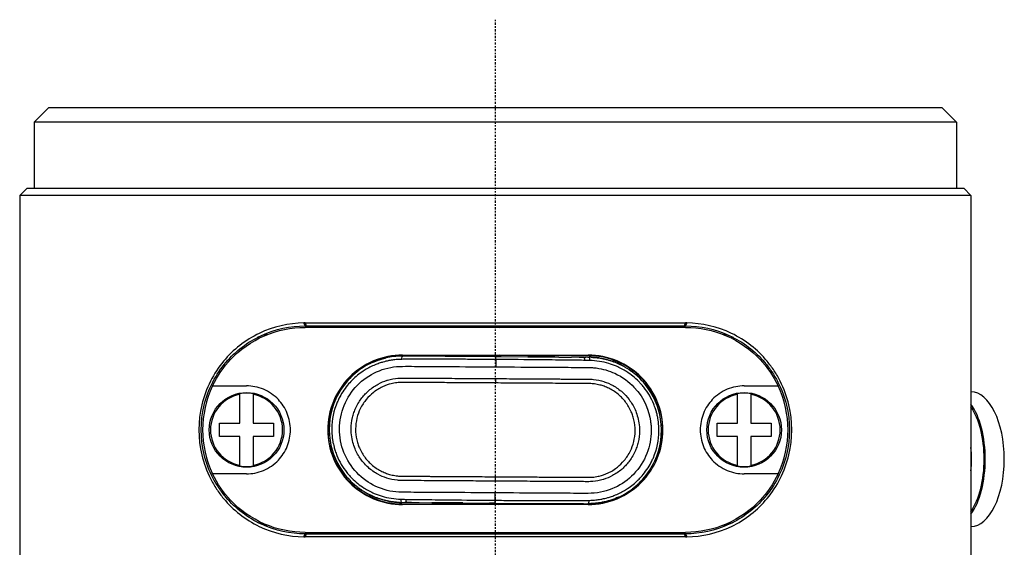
# Model space of a CAD drawing. Header units: millimetres. Extents: x 0 to 3390, y 0 to 1680.
# Tile 143 of 194: x 1506 to 1574, y 1261 to 1297. Entities that reach past the tile are written whole.
import ezdxf

# ---------------------------------------------------------------- set-up
doc = ezdxf.new("R2010")
doc.units = ezdxf.units.MM
doc.header["$LTSCALE"] = 0.2
doc.linetypes.add('CENTER2', pattern=[1.125, 0.75, -0.125, 0.125, -0.125])
doc.layers.add('02_Center Line', color=1, linetype='CENTER2')

# ---------------------------------------------------------------- blocks, each defined once
blk = doc.blocks.new('A$C0fba9c1c')
for p, q in [((-30.5, 875.3), (-31.5, 874.3)), ((-30.5, 875.3), (30.5, 875.3)), ((30.5, 875.3), (31.5, 874.3)), ((31.5, 874.3), (-31.5, 874.3)), ((-31.5, 874.3), (-31.5, 869.8)), ((31.5, 874.3), (31.5, 869.8)), ((-32, 869.8), (-32.5, 869.3)), ((32.5, 869.3), (-32.5, 869.3)), ((-32.5, 869.3), (-32.5, 840)), ((-32, 869.8), (32, 869.8)), ((32, 869.8), (32.5, 869.3)), ((32.5, 869.3), (32.5, 840)), ((-13, 860.4), (-13.082, 860.6)), ((-13.049, 860.518), (-13.049, 860.518)), ((-13, 860.6), (13, 860.6)), ((-13, 860.6), (-12.92, 860.4)), ((12.92, 860.4), (13, 860.6)), ((13.082, 860.6), (13, 860.4)), ((13.049, 860.518), (13.049, 860.518)), ((14.031, 860.525), (14.031, 860.525)), ((-13, 860.4), (13, 860.4)), ((13, 860.3), (-13, 860.3)), ((-6.306, 860.341), (0.274, 860.3)), ((-16.235, 859.62), (-16.235, 859.62)), ((-16.073, 859.701), (-16.073, 859.701)), ((-15.911, 859.776), (-15.911, 859.776)), ((16.073, 859.701), (16.073, 859.701)), ((-18.185, 858.416), (-18.185, 858.417)), ((-18.185, 858.15), (-18.185, 858.15)), ((-6.35, 858.4), (6.35, 858.4)), ((-3.426, 858.323), (-5.144, 858.334)), ((-3.426, 858.323), (0.032, 858.301)), ((0.03, 858.111), (0.027, 857.601)), ((0.032, 858.301), (0.407, 858.299)), ((6.382, 858.361), (0.25, 858.4)), ((0.407, 858.299), (2.217, 858.288)), ((2.217, 858.288), (4.339, 858.274)), ((4.339, 858.274), (5.208, 858.269)), ((5.736, 858.265), (5.208, 858.269)), ((5.736, 858.266), (6.189, 858.263)), ((6.059, 858.263), (6.122, 858.263)), ((6.317, 858.262), (6.382, 858.261)), ((-19.325, 856.3), (-17, 856.3)), ((-17.463, 853.763), (-17.463, 855.768)), ((-16.538, 855.768), (-16.538, 853.763)), ((16.537, 853.763), (16.537, 855.768)), ((17, 856.3), (19.325, 856.3)), ((17.462, 855.768), (17.462, 853.763)), ((-20.043, 854.201), (-20.043, 854.201)), ((-18.85, 852.838), (-18.85, 853.763)), ((-18.85, 853.763), (-17.463, 853.763)), ((-16.538, 853.763), (-15.15, 853.763)), ((-15.15, 853.763), (-15.15, 852.838)), ((15.15, 852.838), (15.15, 853.763)), ((15.15, 853.763), (16.537, 853.763)), ((17.462, 853.763), (18.85, 853.763)), ((18.85, 853.763), (18.85, 852.838)), ((-17.463, 852.838), (-18.85, 852.838)), ((-17.463, 850.832), (-17.463, 852.838)), ((-16.538, 852.838), (-16.538, 850.832)), ((-15.15, 852.838), (-16.538, 852.838)), ((16.537, 852.838), (15.15, 852.838)), ((16.537, 850.832), (16.537, 852.838)), ((17.462, 852.838), (17.462, 850.832)), ((18.85, 852.838), (17.462, 852.838)), ((19.868, 851.501), (19.868, 851.501)), ((20.034, 851.501), (20.034, 851.501)), ((-17, 850.3), (-19.325, 850.3)), ((19.325, 850.3), (17, 850.3)), ((-0.027, 849.002), (-0.03, 848.492)), ((-17.863, 848.126), (-17.863, 848.126)), ((-17.863, 847.874), (-17.863, 847.874)), ((-6.382, 848.241), (0.218, 848.2)), ((-6.381, 848.341), (-6.317, 848.341)), ((6.35, 848.2), (-6.35, 848.2)), ((-5.737, 848.337), (-6.189, 848.34)), ((-6.122, 848.34), (-6.059, 848.339)), ((-5.208, 848.334), (-4.34, 848.329)), ((-2.219, 848.315), (-4.34, 848.329)), ((-2.219, 848.315), (-0.407, 848.304)), ((-0.031, 848.302), (-0.407, 848.304)), ((-0.031, 848.302), (3.427, 848.28)), ((3.427, 848.28), (5.144, 848.269)), ((-13.082, 846), (-13, 846.2)), ((-13.049, 846.082), (-13.049, 846.082)), ((-13, 846.3), (13, 846.3)), ((-13, 846.2), (13, 846.2)), ((-12.92, 846.2), (-13, 846)), ((13, 846), (-13, 846)), ((6.306, 846.262), (0.23, 846.3)), ((13, 846), (12.92, 846.2)), ((13, 846.2), (13.082, 846)), ((13.049, 846.082), (13.049, 846.082)), ((14.031, 846.075), (14.031, 846.075))]:
    blk.add_line(p, q)
for centre in [(-17, 853.3), (17, 853.3)]:
    blk.add_circle(centre, 2.55)
for centre, radius, start, end in [((-15.35, 857.826), 2, 96.01051, 117.43773), ((-6.35, 853.342), 7, 89.63977, 96.24233), ((15.35, 857.826), 2, 62.56227, 83.98949), ((6.35, 853.262), 5.1, 0.14926, 89.6398), ((1.85, 854.8), 3, 41.18672, 41.18745), ((-13, 853.3), 7, 154.62307, 205.37693), ((-17, 853.3), 2.511, 79.38509, 100.61491), ((17, 853.3), 2.511, 79.38509, 100.61491), ((13, 853.3), 7, 334.62307, 25.37693), ((-17, 853.3), 2.462, 100.82808, 259.17192), ((-17, 853.3), 2.462, 280.82808, 79.17192), ((17, 853.3), 2.462, 100.82808, 259.17192), ((17, 853.3), 2.462, 280.82808, 79.17192), ((-6.35, 853.341), 5.1, 179.95097, 269.6398), ((-17, 853.3), 2.511, 259.38509, 280.61491), ((17, 853.3), 2.511, 259.38509, 280.61491), ((-1.85, 851.8), 3, 221.11172, 221.11244), ((0, 851.3), 4, 197.07704, 197.07791), ((-15.35, 848.774), 2, 242.56227, 263.98949), ((15.35, 848.774), 2, 276.01051, 297.43773), ((6.35, 853.262), 7, 269.63977, 275.99964)]:
    blk.add_arc(centre, radius, start, end)
for centre, major_axis, ratio, start_param, end_param in [((-15.174, 860.601), (0, -1), 0.819169, 1.439732, 1.439747), ((-14.682, 860.046), (0, 0.6), 0.819169, 1.173861, 1.173916), ((-15.46, 860.601), (0, -1), 0.819169, 1.376126, 1.376154), ((0.029, 857.911), (0.003, 0.39), 0.000714, 5.250884, 6.283508), ((-0.115, 858.301), (42.043, -0.264), 0.000019, 1.558385, 1.567306), ((-0.115, 858.301), (42.043, -0.264), 0.000019, 1.46465, 1.515297), ((-0.115, 858.301), (42.043, -0.264), 0.000019, 1.423428, 1.431164), ((6.055, 857.763), (0.003, 0.5), 0.148265, 5.312255, 6.283139), ((6.055, 857.763), (0.003, 0.5), 0.148265, 6.283139, 6.28372), ((0.022, 856.728), (0.002, 0.35), 0.000022, 1.359081, 2.275083), ((32.476, 851.3), (0, 4.6), 0.5, 3.152048, 6.27273), ((31.177, 851.3), (0, -4.6), 0.5, 0.612915, 2.528677), ((31.177, 851.3), (0, -4.45), 0.5, 0.636824, 2.504768), ((-0.021, 849.875), (0.002, 0.35), 0.000022, 0.866682, 1.782613), ((-6.055, 848.84), (-0.003, -0.5), 0.148255, 5.312238, 6.28314), ((-6.055, 848.84), (-0.003, -0.5), 0.148255, 6.28314, 6.283721), ((0.115, 848.301), (-42.043, 0.264), 0.00002, 1.423428, 1.431138), ((0.115, 848.301), (-42.043, 0.264), 0.00002, 1.464632, 1.515234), ((0.115, 848.301), (-42.043, 0.264), 0.00002, 1.558378, 1.567307), ((18.187, 851.3), (0, -3.8), 0.5, 5.895392, 5.895409), ((18.36, 851.3), (0, -3.6), 0.5, 5.898009, 5.898139), ((18.36, 851.3), (0, -3.6), 0.5, 5.990342, 5.990367)]:
    blk.add_ellipse(centre, major_axis=major_axis, ratio=ratio, start_param=start_param, end_param=end_param)
for points, knots in [([(-13.082, 860.6), (-14.11, 860.588), (-15.174, 860.349), (-16.13, 859.89), (-16.608, 859.661), (-17.06, 859.377), (-17.467, 859.059), (-17.875, 858.74), (-18.238, 858.388), (-18.573, 857.983), (-18.908, 857.578), (-19.214, 857.121), (-19.468, 856.618), (-19.722, 856.115), (-19.923, 855.566), (-20.057, 855.006), (-20.325, 853.884), (-20.324, 852.715), (-20.057, 851.594), (-19.923, 851.033), (-19.722, 850.485), (-19.468, 849.982), (-19.341, 849.73), (-19.201, 849.49), (-19.051, 849.263), (-18.901, 849.035), (-18.741, 848.82), (-18.573, 848.618), (-18.238, 848.213), (-17.874, 847.86), (-17.467, 847.541), (-17.059, 847.222), (-16.608, 846.939), (-16.13, 846.71), (-15.174, 846.252), (-14.11, 846.012), (-13.082, 846)], [0, 0, 0, 0, 0.142857, 0.142857, 0.142857, 0.214286, 0.214286, 0.214286, 0.285714, 0.285714, 0.285714, 0.357143, 0.357143, 0.357143, 0.428571, 0.428571, 0.428571, 0.571429, 0.571429, 0.571429, 0.642857, 0.642857, 0.642857, 0.678571, 0.678571, 0.678571, 0.714286, 0.714286, 0.714286, 0.785714, 0.785714, 0.785714, 0.857143, 0.857143, 0.857143, 1, 1, 1, 1]), ([(13.082, 846), (14.11, 846.012), (15.174, 846.251), (16.13, 846.709), (16.608, 846.938), (17.059, 847.221), (17.467, 847.54), (17.874, 847.859), (18.239, 848.213), (18.574, 848.619), (18.909, 849.024), (19.215, 849.48), (19.468, 849.983), (19.722, 850.486), (19.924, 851.035), (20.058, 851.595), (20.325, 852.717), (20.324, 853.885), (20.057, 855.006), (19.923, 855.567), (19.722, 856.115), (19.468, 856.618), (19.341, 856.87), (19.201, 857.11), (19.051, 857.337), (18.901, 857.565), (18.741, 857.78), (18.573, 857.982), (18.238, 858.387), (17.874, 858.741), (17.467, 859.059), (17.059, 859.378), (16.608, 859.661), (16.13, 859.89), (15.174, 860.348), (14.11, 860.588), (13.082, 860.6)], [0, 0, 0, 0, 0.142857, 0.142857, 0.142857, 0.214286, 0.214286, 0.214286, 0.285714, 0.285714, 0.285714, 0.357143, 0.357143, 0.357143, 0.428571, 0.428571, 0.428571, 0.571429, 0.571429, 0.571429, 0.642857, 0.642857, 0.642857, 0.678571, 0.678571, 0.678571, 0.714286, 0.714286, 0.714286, 0.785714, 0.785714, 0.785714, 0.857143, 0.857143, 0.857143, 1, 1, 1, 1]), ([(-13, 846.2), (-13.998, 846.2), (-15.039, 846.42), (-15.981, 846.856), (-16.452, 847.074), (-16.899, 847.345), (-17.303, 847.653), (-17.708, 847.961), (-18.071, 848.304), (-18.406, 848.698), (-18.574, 848.894), (-18.734, 849.105), (-18.885, 849.327), (-19.035, 849.55), (-19.175, 849.786), (-19.303, 850.032), (-19.559, 850.526), (-19.763, 851.065), (-19.898, 851.617), (-20.167, 852.722), (-20.167, 853.877), (-19.898, 854.982), (-19.763, 855.535), (-19.559, 856.075), (-19.303, 856.568), (-19.048, 857.061), (-18.742, 857.509), (-18.406, 857.903), (-18.071, 858.297), (-17.708, 858.639), (-17.304, 858.947), (-16.9, 859.255), (-16.452, 859.526), (-15.981, 859.744), (-15.038, 860.18), (-13.998, 860.4), (-13, 860.4)], [0, 0, 0, 0, 0.1428571, 0.1428571, 0.1428571, 0.2142857, 0.2142857, 0.2142857, 0.2857143, 0.2857143, 0.2857143, 0.3214286, 0.3214286, 0.3214286, 0.3571429, 0.3571429, 0.3571429, 0.4285714, 0.4285714, 0.4285714, 0.5714286, 0.5714286, 0.5714286, 0.6428571, 0.6428571, 0.6428571, 0.7142857, 0.7142857, 0.7142857, 0.7857143, 0.7857143, 0.7857143, 0.8571429, 0.8571429, 0.8571429, 0.9999974, 0.9999974, 0.9999974, 0.9999974]), ([(-19.325, 856.3), (-18.995, 856.99), (-18.561, 857.608), (-17.456, 858.777), (-16.659, 859.344), (-14.895, 860.107), (-13.927, 860.3), (-13, 860.3)], [2.5273271, 2.5273271, 2.5273271, 2.5273271, 2.7551132, 2.7551132, 3.0585282, 3.0585282, 3.3619433, 3.3619433, 3.3619433, 3.3619433]), ([(13, 860.4), (13.998, 860.4), (15.039, 860.18), (15.981, 859.744), (16.452, 859.526), (16.899, 859.255), (17.303, 858.947), (17.708, 858.639), (18.071, 858.296), (18.406, 857.903), (18.574, 857.706), (18.734, 857.495), (18.885, 857.273), (19.035, 857.05), (19.175, 856.815), (19.303, 856.568), (19.559, 856.075), (19.763, 855.535), (19.898, 854.983), (20.167, 853.878), (20.167, 852.724), (19.898, 851.619), (19.763, 851.066), (19.559, 850.526), (19.304, 850.033), (19.048, 849.54), (18.743, 849.093), (18.407, 848.699), (18.071, 848.304), (17.708, 847.961), (17.303, 847.652), (16.898, 847.344), (16.451, 847.074), (15.98, 846.856), (15.038, 846.42), (13.998, 846.2), (13, 846.2)], [0, 0, 0, 0, 0.1428571, 0.1428571, 0.1428571, 0.2142857, 0.2142857, 0.2142857, 0.2857143, 0.2857143, 0.2857143, 0.3214286, 0.3214286, 0.3214286, 0.3571429, 0.3571429, 0.3571429, 0.4285714, 0.4285714, 0.4285714, 0.5714286, 0.5714286, 0.5714286, 0.6428571, 0.6428571, 0.6428571, 0.7142857, 0.7142857, 0.7142857, 0.7857143, 0.7857143, 0.7857143, 0.8571429, 0.8571429, 0.8571429, 0.9999974, 0.9999974, 0.9999974, 0.9999974]), ([(13, 860.3), (13.927, 860.3), (14.895, 860.107), (16.659, 859.344), (17.456, 858.777), (18.561, 857.608), (18.995, 856.99), (19.325, 856.3)], [3.3064144, 3.3064144, 3.3064144, 3.3064144, 3.6098295, 3.6098295, 3.9132445, 3.9132445, 4.1410305, 4.1410305, 4.1410305, 4.1410305]), ([(-6.35, 858.4), (-7, 858.4), (-7.69, 858.268), (-8.953, 857.739), (-9.527, 857.341), (-10.421, 856.435), (-10.807, 855.869), (-11.321, 854.623), (-11.45, 853.942), (-11.45, 853.3), (-11.45, 852.658), (-11.321, 851.977), (-10.807, 850.731), (-10.421, 850.165), (-9.527, 849.259), (-8.953, 848.861), (-7.69, 848.332), (-7, 848.2), (-6.35, 848.2)], [-0.783161, -0.783161, -0.783161, -0.783161, -0.58418, -0.58418, -0.385199, -0.385199, -0.1926, -0.1926, 0, 0, 0, 0.1926, 0.1926, 0.385199, 0.385199, 0.58418, 0.58418, 0.783161, 0.783161, 0.783161, 0.783161]), ([(-6.318, 858.341), (-6.481, 858.342), (-6.645, 858.335), (-6.807, 858.32), (-6.825, 858.319), (-6.843, 858.317), (-6.861, 858.315), (-6.898, 858.311), (-6.935, 858.307), (-6.971, 858.303), (-7.301, 858.261), (-7.626, 858.187), (-7.941, 858.082), (-8.29, 857.964), (-8.626, 857.808), (-8.941, 857.618), (-9.785, 857.106), (-10.477, 856.335), (-10.894, 855.427), (-11.297, 854.549), (-11.439, 853.541), (-11.292, 852.581), (-11.159, 851.717), (-10.793, 850.891), (-10.253, 850.217), (-10.193, 850.142), (-10.131, 850.069), (-10.067, 849.998), (-10.036, 849.963), (-10.005, 849.929), (-9.973, 849.895), (-9.684, 849.592), (-9.359, 849.327), (-9.006, 849.106), (-8.61, 848.857), (-8.179, 848.665), (-7.729, 848.536), (-7.292, 848.41), (-6.837, 848.344), (-6.382, 848.341)], [0, 0, 0, 0, 0.0312973, 0.0312973, 0.0312973, 0.0347747, 0.0347747, 0.0347747, 0.0418615, 0.0418615, 0.0418615, 0.1056421, 0.1056421, 0.1056421, 0.1765095, 0.1765095, 0.1765095, 0.3663523, 0.3663523, 0.3663523, 0.5500168, 0.5500168, 0.5500168, 0.7153148, 0.7153148, 0.7153148, 0.7336812, 0.7336812, 0.7336812, 0.7425742, 0.7425742, 0.7425742, 0.822611, 0.822611, 0.822611, 0.9125449, 0.9125449, 0.9125449, 0.9999337, 0.9999337, 0.9999337, 0.9999337]), ([(-6.396, 858.115), (-6.405, 858.115), (-6.448, 858.115), (-6.526, 858.111), (-6.565, 858.109), (-6.613, 858.107), (-6.669, 858.103), (-6.726, 858.099), (-6.822, 858.09), (-6.864, 858.085), (-6.88, 858.084), (-6.897, 858.082), (-6.914, 858.08), (-6.948, 858.076), (-6.984, 858.071), (-7.02, 858.066), (-7.145, 858.049), (-7.266, 858.026), (-7.328, 858.014), (-7.416, 857.996), (-7.536, 857.969), (-7.685, 857.926), (-7.76, 857.905), (-7.842, 857.88), (-7.931, 857.849), (-7.936, 857.848), (-7.941, 857.846), (-7.946, 857.844), (-8.034, 857.814), (-8.151, 857.769), (-8.219, 857.741), (-8.454, 857.644), (-8.681, 857.529), (-8.898, 857.396), (-8.945, 857.367), (-8.991, 857.337), (-9.037, 857.307), (-9.166, 857.221), (-9.291, 857.13), (-9.412, 857.032), (-9.532, 856.935), (-9.685, 856.794), (-9.758, 856.722), (-9.904, 856.578), (-10.129, 856.338), (-10.352, 856.013), (-10.463, 855.85), (-10.553, 855.698), (-10.626, 855.561), (-10.677, 855.465), (-10.711, 855.395), (-10.749, 855.312), (-10.764, 855.278), (-10.78, 855.242), (-10.798, 855.2), (-11.042, 854.627), (-11.174, 854.003), (-11.178, 853.377), (-11.178, 853.221), (-11.172, 853.065), (-11.158, 852.909), (-11.151, 852.831), (-11.142, 852.754), (-11.131, 852.677), (-11.129, 852.661), (-11.127, 852.643), (-11.124, 852.624), (-11.113, 852.553), (-11.098, 852.471), (-11.093, 852.446), (-11.081, 852.384), (-11.06, 852.276), (-11.019, 852.126), (-10.999, 852.051), (-10.974, 851.965), (-10.943, 851.869), (-10.911, 851.773), (-10.855, 851.625), (-10.826, 851.553), (-10.653, 851.132), (-10.425, 850.74), (-10.143, 850.386), (-10.086, 850.315), (-10.027, 850.245), (-9.966, 850.178), (-9.937, 850.145), (-9.907, 850.112), (-9.877, 850.08), (-9.854, 850.056), (-9.83, 850.032), (-9.806, 850.008), (-9.55, 849.749), (-9.265, 849.521), (-8.96, 849.327), (-8.74, 849.188), (-8.51, 849.067), (-8.271, 848.964), (-8.099, 848.89), (-7.924, 848.827), (-7.744, 848.773), (-7.327, 848.649), (-6.892, 848.581), (-6.457, 848.569)], [0, 0, 0, 0, 0.015625, 0.015625, 0.015625, 0.023437, 0.023437, 0.023437, 0.03125, 0.03125, 0.03125, 0.034263, 0.034263, 0.034263, 0.040481, 0.040481, 0.040481, 0.0625, 0.0625, 0.0625, 0.09375, 0.09375, 0.09375, 0.109375, 0.109375, 0.109375, 0.110229, 0.110229, 0.110229, 0.125, 0.125, 0.125, 0.176377, 0.176377, 0.176377, 0.1875, 0.1875, 0.1875, 0.21875, 0.21875, 0.21875, 0.25, 0.25, 0.25, 0.3125, 0.3125, 0.3125, 0.34375, 0.34375, 0.34375, 0.365896, 0.365896, 0.365896, 0.375, 0.375, 0.375, 0.5, 0.5, 0.5, 0.53125, 0.53125, 0.53125, 0.546875, 0.546875, 0.546875, 0.550114, 0.550114, 0.550114, 0.5625, 0.5625, 0.5625, 0.59375, 0.59375, 0.59375, 0.609375, 0.609375, 0.609375, 0.625, 0.625, 0.625, 0.716136, 0.716136, 0.716136, 0.734447, 0.734447, 0.734447, 0.743275, 0.743275, 0.743275, 0.75, 0.75, 0.75, 0.822754, 0.822754, 0.822754, 0.875, 0.875, 0.875, 0.912582, 0.912582, 0.912582, 1, 1, 1, 1]), ([(0.03, 858.111), (-0.338, 858.112), (-0.797, 858.114), (-1.343, 858.115), (-1.421, 858.115), (-1.47, 858.115), (-1.582, 858.115), (-2.031, 858.116), (-2.39, 858.116), (-2.658, 858.116), (-2.792, 858.117), (-2.903, 858.117), (-2.992, 858.117), (-3.037, 858.117), (-3.076, 858.117), (-3.109, 858.117), (-3.126, 858.117), (-3.141, 858.117), (-3.154, 858.117), (-3.162, 858.117), (-3.17, 858.117), (-3.186, 858.117), (-3.198, 858.117), (-3.213, 858.117), (-3.234, 858.117), (-3.671, 858.118), (-4.043, 858.12), (-4.31, 858.12), (-4.444, 858.121), (-4.551, 858.121), (-4.632, 858.121), (-4.673, 858.121), (-4.707, 858.121), (-4.734, 858.121), (-4.748, 858.121), (-4.76, 858.121), (-4.769, 858.121), (-4.775, 858.121), (-4.78, 858.121), (-4.789, 858.121), (-4.797, 858.121), (-4.806, 858.121), (-4.821, 858.121), (-4.886, 858.122), (-4.965, 858.122), (-5.032, 858.122), (-5.099, 858.123), (-5.109, 858.123), (-5.198, 858.124), (-5.287, 858.125), (-5.336, 858.126), (-5.395, 858.126), (-5.455, 858.127), (-5.546, 858.127), (-5.594, 858.127), (-5.643, 858.126), (-5.699, 858.126), (-5.795, 858.125), (-5.891, 858.124), (-5.92, 858.123), (-5.997, 858.122), (-6.153, 858.12), (-6.285, 858.117), (-6.396, 858.115)], [0, 0, 0, 0, 0.21875, 0.21875, 0.21875, 0.25, 0.25, 0.25, 0.375, 0.375, 0.375, 0.4375, 0.4375, 0.4375, 0.46875, 0.46875, 0.46875, 0.484375, 0.484375, 0.484375, 0.493795, 0.493795, 0.493795, 0.5, 0.5, 0.5, 0.625, 0.625, 0.625, 0.6875, 0.6875, 0.6875, 0.71875, 0.71875, 0.71875, 0.734375, 0.734375, 0.734375, 0.743244, 0.743244, 0.743244, 0.75, 0.75, 0.75, 0.78125, 0.78125, 0.78125, 0.8125, 0.8125, 0.8125, 0.84375, 0.84375, 0.84375, 0.875, 0.875, 0.875, 0.90625, 0.90625, 0.90625, 0.9375, 0.9375, 0.9375, 1, 1, 1, 1]), ([(-5.144, 858.334), (-5.169, 858.334), (-5.195, 858.334), (-5.221, 858.334), (-5.454, 858.336), (-5.686, 858.337), (-5.917, 858.339), (-6.051, 858.34), (-6.185, 858.34), (-6.318, 858.341)], [0.0000004, 0.0000004, 0.0000004, 0.0000004, 0.0657605, 0.0657605, 0.0657605, 0.6576085, 0.6576085, 0.6576085, 1, 1, 1, 1]), ([(6.118, 858.045), (5.997, 858.047), (5.81, 858.05), (5.558, 858.053), (5.305, 858.056), (4.959, 858.06), (4.603, 858.063), (4.247, 858.067), (3.942, 858.07), (3.688, 858.072), (3.562, 858.074), (3.448, 858.075), (3.347, 858.076), (3.246, 858.077), (3.209, 858.077), (3.082, 858.079), (2.068, 858.089), (1.063, 858.102), (0.03, 858.111)], [0, 0, 0, 0, 0.125, 0.125, 0.125, 0.25, 0.25, 0.25, 0.375, 0.375, 0.375, 0.4375, 0.4375, 0.4375, 0.5, 0.5, 0.5, 1, 1, 1, 1]), ([(6.319, 848.262), (6.482, 848.261), (6.645, 848.268), (6.808, 848.282), (6.826, 848.284), (6.844, 848.286), (6.862, 848.288), (6.898, 848.292), (6.935, 848.296), (6.972, 848.3), (7.301, 848.342), (7.627, 848.416), (7.941, 848.521), (8.29, 848.639), (8.626, 848.794), (8.941, 848.985), (9.785, 849.497), (10.478, 850.268), (10.894, 851.176), (11.297, 852.054), (11.439, 853.062), (11.292, 854.022), (11.159, 854.886), (10.793, 855.712), (10.253, 856.386), (10.193, 856.461), (10.131, 856.534), (10.067, 856.605), (10.036, 856.64), (10.005, 856.674), (9.973, 856.708), (9.685, 857.01), (9.359, 857.276), (9.007, 857.497), (8.61, 857.746), (8.179, 857.938), (7.73, 858.067), (7.293, 858.193), (6.837, 858.258), (6.382, 858.261)], [0, 0, 0, 0, 0.0313008, 0.0313008, 0.0313008, 0.0347786, 0.0347786, 0.0347786, 0.0418652, 0.0418652, 0.0418652, 0.1056441, 0.1056441, 0.1056441, 0.1765095, 0.1765095, 0.1765095, 0.3663523, 0.3663523, 0.3663523, 0.5500161, 0.5500161, 0.5500161, 0.7153134, 0.7153134, 0.7153134, 0.7336798, 0.7336798, 0.7336798, 0.7425729, 0.7425729, 0.7425729, 0.822611, 0.822611, 0.822611, 0.9125448, 0.9125448, 0.9125448, 0.9999337, 0.9999337, 0.9999337, 0.9999337]), ([(6.35, 848.2), (7, 848.2), (7.689, 848.332), (8.953, 848.861), (9.527, 849.259), (10.421, 850.165), (10.807, 850.731), (11.321, 851.977), (11.45, 852.658), (11.45, 853.942), (11.321, 854.623), (10.807, 855.869), (10.421, 856.435), (9.527, 857.341), (8.953, 857.739), (7.689, 858.268), (7, 858.4), (6.35, 858.4)], [-2.338494, -2.338494, -2.338494, -2.338494, -2.139514, -2.139514, -1.940533, -1.940533, -1.747933, -1.747933, -1.555334, -1.555334, -1.362734, -1.362734, -1.170134, -1.170134, -0.971154, -0.971154, -0.772173, -0.772173, -0.772173, -0.772173]), ([(6.396, 848.488), (6.405, 848.488), (6.448, 848.488), (6.526, 848.492), (6.565, 848.494), (6.613, 848.496), (6.67, 848.5), (6.726, 848.504), (6.822, 848.513), (6.864, 848.518), (6.88, 848.519), (6.897, 848.521), (6.914, 848.523), (6.949, 848.527), (6.984, 848.532), (7.02, 848.537), (7.145, 848.554), (7.266, 848.577), (7.328, 848.589), (7.416, 848.607), (7.536, 848.634), (7.685, 848.677), (7.76, 848.698), (7.842, 848.723), (7.932, 848.754), (7.936, 848.755), (7.941, 848.757), (7.947, 848.759), (8.034, 848.789), (8.151, 848.834), (8.219, 848.862), (8.454, 848.959), (8.681, 849.074), (8.898, 849.207), (8.945, 849.236), (8.992, 849.266), (9.038, 849.296), (9.167, 849.381), (9.291, 849.473), (9.412, 849.571), (9.532, 849.668), (9.685, 849.809), (9.758, 849.881), (9.905, 850.025), (10.129, 850.265), (10.352, 850.59), (10.464, 850.753), (10.553, 850.905), (10.626, 851.041), (10.677, 851.138), (10.711, 851.208), (10.749, 851.29), (10.764, 851.324), (10.781, 851.361), (10.798, 851.403), (11.042, 851.976), (11.174, 852.6), (11.178, 853.226), (11.179, 853.382), (11.172, 853.538), (11.158, 853.694), (11.151, 853.772), (11.142, 853.849), (11.132, 853.926), (11.129, 853.942), (11.127, 853.96), (11.124, 853.979), (11.113, 854.05), (11.098, 854.132), (11.093, 854.157), (11.081, 854.219), (11.06, 854.326), (11.02, 854.477), (10.999, 854.552), (10.974, 854.638), (10.943, 854.734), (10.911, 854.83), (10.855, 854.978), (10.826, 855.05), (10.653, 855.471), (10.425, 855.863), (10.143, 856.217), (10.086, 856.288), (10.027, 856.357), (9.966, 856.425), (9.937, 856.458), (9.907, 856.49), (9.877, 856.522), (9.854, 856.547), (9.83, 856.571), (9.807, 856.595), (9.55, 856.854), (9.265, 857.082), (8.96, 857.276), (8.74, 857.415), (8.51, 857.536), (8.271, 857.639), (8.099, 857.713), (7.924, 857.776), (7.744, 857.83), (7.328, 857.954), (6.892, 858.022), (6.457, 858.034)], [0, 0, 0, 0, 0.015625, 0.015625, 0.015625, 0.023437, 0.023437, 0.023437, 0.03125, 0.03125, 0.03125, 0.034269, 0.034269, 0.034269, 0.040489, 0.040489, 0.040489, 0.0625, 0.0625, 0.0625, 0.09375, 0.09375, 0.09375, 0.109375, 0.109375, 0.109375, 0.110229, 0.110229, 0.110229, 0.125, 0.125, 0.125, 0.176377, 0.176377, 0.176377, 0.1875, 0.1875, 0.1875, 0.21875, 0.21875, 0.21875, 0.25, 0.25, 0.25, 0.3125, 0.3125, 0.3125, 0.34375, 0.34375, 0.34375, 0.365896, 0.365896, 0.365896, 0.375, 0.375, 0.375, 0.5, 0.5, 0.5, 0.53125, 0.53125, 0.53125, 0.546875, 0.546875, 0.546875, 0.550113, 0.550113, 0.550113, 0.5625, 0.5625, 0.5625, 0.59375, 0.59375, 0.59375, 0.609375, 0.609375, 0.609375, 0.625, 0.625, 0.625, 0.716135, 0.716135, 0.716135, 0.734445, 0.734445, 0.734445, 0.743273, 0.743273, 0.743273, 0.75, 0.75, 0.75, 0.822754, 0.822754, 0.822754, 0.875, 0.875, 0.875, 0.912581, 0.912581, 0.912581, 1, 1, 1, 1]), ([(-0.027, 849.002), (-1.128, 849.008), (-2.228, 849.015), (-3.872, 849.026), (-4.42, 849.029), (-5.239, 849.034), (-5.512, 849.035), (-6.055, 849.041), (-6.326, 849.035), (-7.136, 849.081), (-7.67, 849.213), (-8.65, 849.671), (-9.098, 849.991), (-10.224, 851.173), (-10.658, 852.265), (-10.644, 854.472), (-10.196, 855.559), (-8.677, 857.115), (-7.626, 857.597), (-6.002, 857.648), (-5.459, 857.633), (-4.366, 857.63), (-3.819, 857.625), (-2.174, 857.615), (-1.074, 857.608), (0.027, 857.601)], [0, 0, 0, 0, 0.125, 0.125, 0.1875, 0.1875, 0.21875, 0.21875, 0.25, 0.25, 0.3125, 0.3125, 0.375, 0.375, 0.5, 0.5, 0.625, 0.625, 0.75, 0.75, 0.8125, 0.8125, 0.875, 0.875, 1, 1, 1, 1]), ([(0.027, 857.601), (1.203, 857.594), (2.303, 857.587), (3.324, 857.58), (3.864, 857.577), (4.382, 857.574), (4.878, 857.57), (4.908, 857.57), (4.937, 857.57), (4.966, 857.57), (5.247, 857.568), (5.519, 857.568), (5.785, 857.566), (6.064, 857.564), (6.335, 857.57), (6.597, 857.553), (6.612, 857.552), (6.628, 857.551), (6.643, 857.55), (6.726, 857.543), (6.808, 857.535), (6.889, 857.525), (7.352, 857.467), (7.781, 857.338), (8.16, 857.161), (8.693, 856.912), (9.131, 856.577), (9.473, 856.218), (10.227, 855.426), (10.502, 854.546), (10.601, 853.913), (10.618, 853.803), (10.63, 853.701), (10.637, 853.604), (10.643, 853.544), (10.646, 853.486), (10.648, 853.43), (10.649, 853.402), (10.65, 853.375), (10.651, 853.349), (10.651, 853.336), (10.651, 853.33), (10.651, 853.321), (10.652, 853.312), (10.652, 853.299), (10.652, 853.272), (10.652, 853.26), (10.652, 853.247), (10.652, 853.235), (10.646, 852.217), (10.257, 851.104), (9.439, 850.265), (8.725, 849.533), (7.692, 849.006), (6.545, 848.969), (6.017, 848.953), (5.474, 848.968), (4.914, 848.97), (4.38, 848.971), (3.832, 848.976), (3.271, 848.979), (2.219, 848.986), (1.118, 848.994), (-0.027, 849.002)], [0, 0, 0, 0, 0.081809, 0.081809, 0.081809, 0.125, 0.125, 0.125, 0.127562, 0.127562, 0.127562, 0.152083, 0.152083, 0.152083, 0.177821, 0.177821, 0.177821, 0.179348, 0.179348, 0.179348, 0.1875, 0.1875, 0.1875, 0.234154, 0.234154, 0.234154, 0.299648, 0.299648, 0.299648, 0.443906, 0.443906, 0.443906, 0.46875, 0.46875, 0.46875, 0.484375, 0.484375, 0.484375, 0.492187, 0.492187, 0.492187, 0.496094, 0.496094, 0.496094, 0.5, 0.5, 0.5, 0.501809, 0.501809, 0.501809, 0.64938, 0.64938, 0.64938, 0.778183, 0.778183, 0.778183, 0.837455, 0.837455, 0.837455, 0.893956, 0.893956, 0.893956, 1, 1, 1, 1]), ([(-0.022, 849.802), (-0.272, 849.803), (-0.527, 849.805), (-0.771, 849.806), (-1.015, 849.808), (-1.294, 849.81), (-1.52, 849.811), (-1.746, 849.812), (-1.98, 849.814), (-2.228, 849.816), (-2.352, 849.817), (-2.479, 849.817), (-2.61, 849.818), (-2.738, 849.819), (-2.897, 849.82), (-3.006, 849.82), (-3.121, 849.821), (-3.237, 849.822), (-3.364, 849.823), (-3.488, 849.824), (-3.66, 849.825), (-3.76, 849.825), (-3.859, 849.826), (-3.97, 849.827), (-4.094, 849.827), (-4.218, 849.828), (-4.383, 849.829), (-4.503, 849.83), (-4.743, 849.831), (-5.006, 849.833), (-5.244, 849.835), (-5.363, 849.836), (-5.483, 849.837), (-5.606, 849.838), (-5.722, 849.839), (-5.874, 849.84), (-5.965, 849.841), (-5.97, 849.841), (-5.976, 849.841), (-5.981, 849.841), (-6.025, 849.841), (-6.077, 849.841), (-6.165, 849.841), (-6.252, 849.84), (-6.279, 849.84), (-6.348, 849.841), (-6.48, 849.843), (-6.586, 849.847), (-6.696, 849.859), (-6.701, 849.859), (-6.706, 849.86), (-6.712, 849.86), (-6.938, 849.885), (-7.219, 849.946), (-7.411, 850.006), (-7.416, 850.008), (-7.42, 850.009), (-7.425, 850.011), (-7.617, 850.072), (-7.823, 850.158), (-8.037, 850.276), (-8.143, 850.335), (-8.252, 850.402), (-8.36, 850.478), (-8.466, 850.552), (-8.6, 850.66), (-8.678, 850.729), (-8.771, 850.812), (-8.858, 850.896), (-8.947, 850.995), (-9.013, 851.068), (-9.078, 851.147), (-9.142, 851.232), (-9.216, 851.33), (-9.288, 851.437), (-9.356, 851.551), (-9.424, 851.664), (-9.5, 851.813), (-9.546, 851.914), (-9.605, 852.047), (-9.657, 852.184), (-9.701, 852.331), (-9.795, 852.643), (-9.851, 852.992), (-9.849, 853.363), (-9.847, 853.636), (-9.814, 853.894), (-9.758, 854.135), (-9.73, 854.256), (-9.697, 854.372), (-9.658, 854.484), (-9.62, 854.595), (-9.589, 854.674), (-9.529, 854.804), (-9.409, 855.064), (-9.267, 855.29), (-9.116, 855.485), (-9.041, 855.582), (-8.964, 855.671), (-8.886, 855.753), (-8.808, 855.835), (-8.76, 855.883), (-8.652, 855.977), (-8.435, 856.165), (-8.213, 856.313), (-7.998, 856.428), (-7.783, 856.544), (-7.625, 856.612), (-7.383, 856.685), (-7.378, 856.687), (-7.374, 856.688), (-7.369, 856.69), (-7.131, 856.761), (-6.873, 856.807), (-6.668, 856.827), (-6.663, 856.827), (-6.657, 856.828), (-6.652, 856.828), (-6.604, 856.832), (-6.553, 856.836), (-6.499, 856.838), (-6.438, 856.84), (-6.339, 856.841), (-6.304, 856.841), (-6.234, 856.841), (-6.036, 856.838), (-5.937, 856.837), (-5.932, 856.837), (-5.926, 856.837), (-5.921, 856.837), (-5.724, 856.836), (-5.448, 856.835), (-5.2, 856.834), (-5.073, 856.833), (-4.947, 856.832), (-4.824, 856.832), (-4.7, 856.831), (-4.617, 856.83), (-4.459, 856.829), (-4.144, 856.828), (-3.866, 856.826), (-3.619, 856.824), (-3.496, 856.823), (-3.381, 856.822), (-3.273, 856.822), (-3.165, 856.821), (-3.109, 856.821), (-2.97, 856.82), (-2.693, 856.818), (-2.432, 856.816), (-2.184, 856.815), (-1.936, 856.813), (-1.735, 856.812), (-1.476, 856.811), (-0.958, 856.808), (-0.478, 856.805), (0.022, 856.801)], [0, 0, 0, 0, 0.03125, 0.03125, 0.03125, 0.0625, 0.0625, 0.0625, 0.09375, 0.09375, 0.09375, 0.109375, 0.109375, 0.109375, 0.124617, 0.124617, 0.124617, 0.140625, 0.140625, 0.140625, 0.15625, 0.15625, 0.15625, 0.171875, 0.171875, 0.171875, 0.1875, 0.1875, 0.1875, 0.21875, 0.21875, 0.21875, 0.234375, 0.234375, 0.234375, 0.249093, 0.249093, 0.249093, 0.25, 0.25, 0.25, 0.257812, 0.257812, 0.257812, 0.265625, 0.265625, 0.265625, 0.280529, 0.280529, 0.280529, 0.28125, 0.28125, 0.28125, 0.31179, 0.31179, 0.31179, 0.3125, 0.3125, 0.3125, 0.34375, 0.34375, 0.34375, 0.359375, 0.359375, 0.359375, 0.374535, 0.374535, 0.374535, 0.392734, 0.392734, 0.392734, 0.40625, 0.40625, 0.40625, 0.421875, 0.421875, 0.421875, 0.437279, 0.437279, 0.437279, 0.457395, 0.457395, 0.457395, 0.5, 0.5, 0.5, 0.53125, 0.53125, 0.53125, 0.546875, 0.546875, 0.546875, 0.5625, 0.5625, 0.5625, 0.59375, 0.59375, 0.59375, 0.609375, 0.609375, 0.609375, 0.625, 0.625, 0.625, 0.65625, 0.65625, 0.65625, 0.6875, 0.6875, 0.6875, 0.688071, 0.688071, 0.688071, 0.71875, 0.71875, 0.71875, 0.719545, 0.719545, 0.719545, 0.726563, 0.726563, 0.726563, 0.734375, 0.734375, 0.734375, 0.75, 0.75, 0.75, 0.750841, 0.750841, 0.750841, 0.78125, 0.78125, 0.78125, 0.796875, 0.796875, 0.796875, 0.8125, 0.8125, 0.8125, 0.84375, 0.84375, 0.84375, 0.859375, 0.859375, 0.859375, 0.875, 0.875, 0.875, 0.90625, 0.90625, 0.90625, 0.9375, 0.9375, 0.9375, 1, 1, 1, 1]), ([(0.02, 856.501), (-0.459, 856.505), (-0.91, 856.508), (-1.657, 856.512), (-1.874, 856.513), (-2.226, 856.516), (-2.347, 856.516), (-2.595, 856.518), (-2.765, 856.519), (-3.036, 856.521), (-3.243, 856.522), (-3.598, 856.524), (-3.724, 856.525), (-3.925, 856.526), (-3.994, 856.527), (-4.137, 856.528), (-4.258, 856.529), (-4.341, 856.529), (-4.426, 856.53), (-4.662, 856.531), (-4.852, 856.533), (-5.288, 856.535), (-5.477, 856.537), (-5.935, 856.539), (-6.217, 856.541), (-6.508, 856.541), (-6.615, 856.534), (-6.847, 856.506), (-7.012, 856.474), (-7.297, 856.406), (-7.501, 856.337), (-7.818, 856.187), (-7.925, 856.13), (-8.141, 855.996), (-8.278, 855.897), (-8.509, 855.713), (-8.666, 855.564), (-8.89, 855.291), (-8.963, 855.192), (-9.102, 854.978), (-9.182, 854.834), (-9.417, 854.353), (-9.546, 853.892), (-9.551, 853.096), (-9.52, 852.846), (-9.44, 852.499), (-9.408, 852.388), (-9.333, 852.177), (-9.306, 852.106), (-9.128, 851.731), (-8.988, 851.515), (-8.766, 851.239), (-8.691, 851.156), (-8.539, 851.003), (-8.492, 850.959), (-8.175, 850.7), (-7.959, 850.566), (-7.644, 850.412), (-7.541, 850.368), (-7.339, 850.295), (-7.272, 850.273), (-7.02, 850.209), (-6.898, 850.186), (-6.724, 850.162), (-6.668, 850.156), (-6.557, 850.147), (-6.471, 850.143), (-6.413, 850.142), (-6.256, 850.14), (-5.943, 850.138), (-5.835, 850.137), (-5.657, 850.136), (-5.553, 850.136), (-5.316, 850.134), (-5.224, 850.134), (-4.852, 850.131), (-4.702, 850.13), (-4.525, 850.129), (-4.474, 850.129), (-4.389, 850.128), (-4.402, 850.128), (-4.024, 850.126), (-3.756, 850.125), (-3.401, 850.123), (-3.29, 850.122), (-3.083, 850.121), (-3.027, 850.12), (-2.369, 850.116), (-1.939, 850.114), (-0.949, 850.106), (-0.499, 850.104), (-0.02, 850.102)], [0, 0, 0, 0, 0.0625, 0.0625, 0.09375, 0.09375, 0.109375, 0.109375, 0.125, 0.125, 0.15625, 0.15625, 0.171875, 0.171875, 0.179688, 0.179688, 0.1875, 0.1875, 0.203125, 0.203125, 0.21875, 0.21875, 0.25, 0.25, 0.28125, 0.28125, 0.296875, 0.296875, 0.3125, 0.3125, 0.34375, 0.34375, 0.359375, 0.359375, 0.375, 0.375, 0.40625, 0.40625, 0.421875, 0.421875, 0.4375, 0.4375, 0.5, 0.5, 0.53125, 0.53125, 0.546875, 0.546875, 0.5625, 0.5625, 0.59375, 0.59375, 0.609375, 0.609375, 0.625, 0.625, 0.65625, 0.65625, 0.671875, 0.671875, 0.6875, 0.6875, 0.703125, 0.703125, 0.710937, 0.710937, 0.71875, 0.71875, 0.734375, 0.734375, 0.75, 0.75, 0.765625, 0.765625, 0.78125, 0.78125, 0.796875, 0.796875, 0.804687, 0.804687, 0.8125, 0.8125, 0.84375, 0.84375, 0.859375, 0.859375, 0.875, 0.875, 0.9375, 0.9375, 1, 1, 1, 1]), ([(0.022, 856.801), (0.272, 856.8), (0.528, 856.798), (0.771, 856.797), (1.015, 856.795), (1.294, 856.793), (1.52, 856.792), (1.746, 856.79), (1.98, 856.789), (2.228, 856.787), (2.352, 856.786), (2.479, 856.786), (2.61, 856.785), (2.738, 856.784), (2.897, 856.783), (3.006, 856.782), (3.121, 856.782), (3.237, 856.781), (3.364, 856.78), (3.488, 856.779), (3.66, 856.778), (3.76, 856.778), (3.86, 856.777), (3.971, 856.776), (4.094, 856.776), (4.218, 856.775), (4.383, 856.774), (4.503, 856.773), (4.744, 856.772), (5.006, 856.77), (5.244, 856.768), (5.363, 856.767), (5.484, 856.766), (5.606, 856.765), (5.722, 856.764), (5.874, 856.763), (5.965, 856.762), (5.971, 856.762), (5.976, 856.762), (5.981, 856.762), (6.025, 856.762), (6.078, 856.762), (6.165, 856.762), (6.252, 856.762), (6.279, 856.763), (6.348, 856.762), (6.48, 856.76), (6.586, 856.756), (6.696, 856.744), (6.702, 856.744), (6.708, 856.743), (6.714, 856.742), (6.94, 856.717), (7.22, 856.657), (7.412, 856.597), (7.418, 856.595), (7.424, 856.593), (7.43, 856.591), (7.622, 856.529), (7.828, 856.443), (8.041, 856.325), (8.148, 856.266), (8.256, 856.199), (8.364, 856.122), (8.468, 856.049), (8.6, 855.943), (8.678, 855.874), (8.681, 855.871), (8.685, 855.868), (8.688, 855.865), (8.842, 855.728), (8.998, 855.563), (9.145, 855.367), (9.219, 855.269), (9.291, 855.163), (9.358, 855.049), (9.425, 854.937), (9.5, 854.789), (9.546, 854.688), (9.606, 854.555), (9.657, 854.419), (9.701, 854.27), (9.795, 853.959), (9.851, 853.608), (9.849, 853.24), (9.848, 852.969), (9.815, 852.711), (9.759, 852.47), (9.731, 852.35), (9.698, 852.234), (9.659, 852.122), (9.621, 852.01), (9.59, 851.931), (9.53, 851.801), (9.41, 851.541), (9.268, 851.315), (9.118, 851.121), (9.043, 851.023), (8.966, 850.934), (8.889, 850.852), (8.811, 850.771), (8.763, 850.723), (8.655, 850.629), (8.652, 850.626), (8.648, 850.623), (8.645, 850.62), (8.432, 850.436), (8.214, 850.291), (8.002, 850.177), (7.788, 850.061), (7.631, 849.993), (7.388, 849.919), (7.382, 849.917), (7.376, 849.915), (7.37, 849.913), (7.132, 849.842), (6.875, 849.797), (6.67, 849.777), (6.664, 849.776), (6.658, 849.775), (6.652, 849.775), (6.605, 849.77), (6.554, 849.767), (6.5, 849.765), (6.439, 849.763), (6.339, 849.761), (6.304, 849.762), (6.234, 849.762), (6.036, 849.765), (5.937, 849.766), (5.932, 849.766), (5.926, 849.766), (5.921, 849.766), (5.724, 849.767), (5.448, 849.768), (5.2, 849.769), (5.073, 849.77), (4.947, 849.771), (4.824, 849.771), (4.7, 849.772), (4.617, 849.773), (4.459, 849.774), (4.144, 849.775), (3.866, 849.777), (3.619, 849.779), (3.496, 849.78), (3.381, 849.781), (3.273, 849.781), (3.165, 849.782), (3.109, 849.782), (2.971, 849.783), (2.694, 849.785), (2.432, 849.787), (2.184, 849.788), (1.937, 849.79), (1.735, 849.791), (1.476, 849.792), (0.958, 849.795), (0.478, 849.798), (-0.022, 849.802)], [0, 0, 0, 0, 0.03125, 0.03125, 0.03125, 0.0625, 0.0625, 0.0625, 0.09375, 0.09375, 0.09375, 0.109375, 0.109375, 0.109375, 0.12461, 0.12461, 0.12461, 0.140625, 0.140625, 0.140625, 0.15625, 0.15625, 0.15625, 0.171875, 0.171875, 0.171875, 0.1875, 0.1875, 0.1875, 0.21875, 0.21875, 0.21875, 0.234375, 0.234375, 0.234375, 0.249091, 0.249091, 0.249091, 0.25, 0.25, 0.25, 0.257812, 0.257812, 0.257812, 0.265625, 0.265625, 0.265625, 0.28044, 0.28044, 0.28044, 0.28125, 0.28125, 0.28125, 0.311526, 0.311526, 0.311526, 0.3125, 0.3125, 0.3125, 0.34375, 0.34375, 0.34375, 0.359375, 0.359375, 0.359375, 0.374347, 0.374347, 0.374347, 0.375, 0.375, 0.375, 0.40625, 0.40625, 0.40625, 0.421875, 0.421875, 0.421875, 0.437172, 0.437172, 0.437172, 0.457393, 0.457393, 0.457393, 0.499999, 0.499999, 0.499999, 0.53125, 0.53125, 0.53125, 0.546875, 0.546875, 0.546875, 0.5625, 0.5625, 0.5625, 0.59375, 0.59375, 0.59375, 0.609375, 0.609375, 0.609375, 0.625, 0.625, 0.625, 0.625485, 0.625485, 0.625485, 0.65625, 0.65625, 0.65625, 0.6875, 0.6875, 0.6875, 0.688284, 0.688284, 0.688284, 0.71875, 0.71875, 0.71875, 0.71964, 0.71964, 0.71964, 0.726562, 0.726562, 0.726562, 0.734375, 0.734375, 0.734375, 0.75, 0.75, 0.75, 0.750842, 0.750842, 0.750842, 0.78125, 0.78125, 0.78125, 0.796875, 0.796875, 0.796875, 0.8125, 0.8125, 0.8125, 0.84375, 0.84375, 0.84375, 0.859375, 0.859375, 0.859375, 0.875, 0.875, 0.875, 0.90625, 0.90625, 0.90625, 0.9375, 0.9375, 0.9375, 1, 1, 1, 1]), ([(-0.02, 850.102), (0.46, 850.098), (0.911, 850.095), (1.657, 850.091), (1.875, 850.089), (2.226, 850.087), (2.347, 850.086), (2.595, 850.085), (2.765, 850.084), (3.036, 850.082), (3.243, 850.081), (3.598, 850.079), (3.724, 850.078), (3.925, 850.076), (3.994, 850.076), (4.137, 850.075), (4.259, 850.074), (4.341, 850.073), (4.426, 850.073), (4.662, 850.072), (4.852, 850.07), (5.289, 850.067), (5.477, 850.066), (5.935, 850.063), (6.218, 850.062), (6.507, 850.062), (6.613, 850.068), (6.844, 850.097), (7.008, 850.128), (7.294, 850.195), (7.498, 850.264), (7.815, 850.414), (7.922, 850.471), (8.138, 850.605), (8.276, 850.704), (8.506, 850.887), (8.663, 851.037), (8.888, 851.309), (8.961, 851.408), (9.101, 851.623), (9.181, 851.766), (9.418, 852.249), (9.546, 852.708), (9.551, 853.508), (9.52, 853.759), (9.44, 854.106), (9.407, 854.217), (9.333, 854.428), (9.305, 854.499), (9.127, 854.874), (8.986, 855.09), (8.765, 855.366), (8.689, 855.449), (8.536, 855.602), (8.49, 855.646), (8.172, 855.905), (7.956, 856.039), (7.641, 856.193), (7.537, 856.237), (7.335, 856.31), (7.268, 856.332), (7.016, 856.394), (6.895, 856.417), (6.722, 856.441), (6.666, 856.447), (6.556, 856.456), (6.471, 856.46), (6.412, 856.461), (6.256, 856.463), (5.943, 856.465), (5.836, 856.465), (5.658, 856.467), (5.553, 856.467), (5.316, 856.469), (5.224, 856.469), (4.852, 856.472), (4.702, 856.473), (4.526, 856.474), (4.475, 856.474), (4.389, 856.475), (4.402, 856.475), (4.024, 856.477), (3.757, 856.478), (3.401, 856.48), (3.291, 856.481), (3.083, 856.482), (3.028, 856.483), (2.369, 856.487), (1.94, 856.489), (0.949, 856.496), (0.499, 856.499), (0.02, 856.501)], [0, 0, 0, 0, 0.0625, 0.0625, 0.09375, 0.09375, 0.109375, 0.109375, 0.125, 0.125, 0.15625, 0.15625, 0.171875, 0.171875, 0.179688, 0.179688, 0.1875, 0.1875, 0.203125, 0.203125, 0.21875, 0.21875, 0.25, 0.25, 0.28125, 0.28125, 0.296875, 0.296875, 0.3125, 0.3125, 0.34375, 0.34375, 0.359375, 0.359375, 0.375, 0.375, 0.40625, 0.40625, 0.421875, 0.421875, 0.4375, 0.4375, 0.5, 0.5, 0.53125, 0.53125, 0.546875, 0.546875, 0.5625, 0.5625, 0.59375, 0.59375, 0.609375, 0.609375, 0.625, 0.625, 0.65625, 0.65625, 0.671875, 0.671875, 0.6875, 0.6875, 0.703125, 0.703125, 0.710937, 0.710937, 0.71875, 0.71875, 0.734375, 0.734375, 0.75, 0.75, 0.765625, 0.765625, 0.78125, 0.78125, 0.796875, 0.796875, 0.804688, 0.804688, 0.8125, 0.8125, 0.84375, 0.84375, 0.859375, 0.859375, 0.875, 0.875, 0.9375, 0.9375, 1, 1, 1, 1]), ([(-17, 850.3), (-16.629, 850.3), (-16.224, 850.373), (-15.464, 850.69), (-15.109, 850.935), (-14.584, 851.487), (-14.366, 851.812), (-14.074, 852.532), (-14, 852.927), (-14, 853.673), (-14.074, 854.068), (-14.366, 854.788), (-14.584, 855.113), (-15.109, 855.665), (-15.464, 855.91), (-16.224, 856.227), (-16.629, 856.3), (-17, 856.3)], [-1.4711487, -1.4711487, -1.4711487, -1.4711487, -1.3405597, -1.3405597, -1.2099708, -1.2099708, -1.0980769, -1.0980769, -0.9861829, -0.9861829, -0.874289, -0.874289, -0.762395, -0.762395, -0.6318061, -0.6318061, -0.5012172, -0.5012172, -0.5012172, -0.5012172]), ([(17, 856.3), (16.629, 856.3), (16.224, 856.227), (15.464, 855.91), (15.109, 855.665), (14.584, 855.113), (14.366, 854.788), (14.074, 854.068), (14, 853.673), (14, 852.927), (14.074, 852.532), (14.366, 851.812), (14.584, 851.487), (15.109, 850.935), (15.464, 850.69), (16.224, 850.373), (16.629, 850.3), (17, 850.3)], [-1.4711487, -1.4711487, -1.4711487, -1.4711487, -1.3405597, -1.3405597, -1.2099708, -1.2099708, -1.0980769, -1.0980769, -0.9861829, -0.9861829, -0.874289, -0.874289, -0.762395, -0.762395, -0.6318061, -0.6318061, -0.5012172, -0.5012172, -0.5012172, -0.5012172]), ([(32.5, 850.493), (32.524, 850.762), (32.536, 851.033), (32.536, 851.57), (32.524, 851.839), (32.5, 852.107)], [0.3170191, 0.3170191, 0.3170191, 0.3170191, 0.5, 0.5, 0.6838847, 0.6838847, 0.6838847, 0.6838847]), ([(-13, 846.3), (-13.927, 846.3), (-14.895, 846.493), (-16.659, 847.256), (-17.456, 847.823), (-18.561, 848.992), (-18.995, 849.61), (-19.325, 850.3)], [1.0836285, 1.0836285, 1.0836285, 1.0836285, 1.3870436, 1.3870436, 1.6904586, 1.6904586, 1.9182447, 1.9182447, 1.9182447, 1.9182447]), ([(19.325, 850.3), (18.995, 849.61), (18.561, 848.992), (17.456, 847.823), (16.659, 847.256), (14.895, 846.493), (13.927, 846.3), (13, 846.3)], [0.3045412, 0.3045412, 0.3045412, 0.3045412, 0.5323273, 0.5323273, 0.8357423, 0.8357423, 1.1391574, 1.1391574, 1.1391574, 1.1391574]), ([(-6.118, 848.558), (-5.996, 848.556), (-5.81, 848.553), (-5.557, 848.55), (-5.305, 848.547), (-4.957, 848.543), (-4.602, 848.54), (-4.248, 848.536), (-3.944, 848.533), (-3.69, 848.531), (-3.563, 848.529), (-3.449, 848.528), (-3.348, 848.527), (-3.247, 848.526), (-3.209, 848.526), (-3.082, 848.524), (-2.067, 848.513), (-1.063, 848.501), (-0.03, 848.492)], [0, 0, 0, 0, 0.125, 0.125, 0.125, 0.25, 0.25, 0.25, 0.375, 0.375, 0.375, 0.4375, 0.4375, 0.4375, 0.5, 0.5, 0.5, 1, 1, 1, 1]), ([(-0.03, 848.492), (0.339, 848.491), (0.797, 848.489), (1.343, 848.488), (1.421, 848.488), (1.47, 848.488), (1.583, 848.488), (2.032, 848.487), (2.39, 848.487), (2.658, 848.487), (2.792, 848.486), (2.904, 848.486), (2.993, 848.486), (3.037, 848.486), (3.076, 848.486), (3.109, 848.486), (3.126, 848.486), (3.141, 848.486), (3.154, 848.486), (3.162, 848.486), (3.17, 848.486), (3.187, 848.486), (3.198, 848.486), (3.213, 848.486), (3.234, 848.486), (3.671, 848.485), (4.044, 848.483), (4.311, 848.482), (4.444, 848.482), (4.551, 848.482), (4.632, 848.482), (4.673, 848.482), (4.707, 848.482), (4.734, 848.482), (4.748, 848.482), (4.76, 848.482), (4.769, 848.482), (4.775, 848.482), (4.78, 848.482), (4.79, 848.482), (4.797, 848.482), (4.807, 848.482), (4.821, 848.481), (4.887, 848.481), (4.965, 848.481), (5.032, 848.481), (5.099, 848.48), (5.109, 848.48), (5.198, 848.479), (5.287, 848.478), (5.336, 848.477), (5.395, 848.477), (5.455, 848.476), (5.546, 848.476), (5.594, 848.476), (5.643, 848.477), (5.699, 848.477), (5.795, 848.478), (5.891, 848.479), (5.92, 848.48), (5.998, 848.481), (6.153, 848.483), (6.285, 848.486), (6.396, 848.488)], [0, 0, 0, 0, 0.21875, 0.21875, 0.21875, 0.25, 0.25, 0.25, 0.375, 0.375, 0.375, 0.4375, 0.4375, 0.4375, 0.46875, 0.46875, 0.46875, 0.484375, 0.484375, 0.484375, 0.49379, 0.49379, 0.49379, 0.5, 0.5, 0.5, 0.625, 0.625, 0.625, 0.6875, 0.6875, 0.6875, 0.71875, 0.71875, 0.71875, 0.734375, 0.734375, 0.734375, 0.743242, 0.743242, 0.743242, 0.75, 0.75, 0.75, 0.78125, 0.78125, 0.78125, 0.8125, 0.8125, 0.8125, 0.84375, 0.84375, 0.84375, 0.875, 0.875, 0.875, 0.90625, 0.90625, 0.90625, 0.9375, 0.9375, 0.9375, 1, 1, 1, 1]), ([(5.144, 848.269), (5.17, 848.269), (5.195, 848.269), (5.221, 848.269), (5.454, 848.267), (5.686, 848.266), (5.918, 848.264), (6.052, 848.263), (6.185, 848.262), (6.319, 848.262)], [0.0000004, 0.0000004, 0.0000004, 0.0000004, 0.0657594, 0.0657594, 0.0657594, 0.6575974, 0.6575974, 0.6575974, 1, 1, 1, 1])]:
    blk.add_open_spline(points, degree=3, knots=knots)
for points in [[(-13, 860.6), (-13.027, 860.6), (-13.055, 860.6), (-13.082, 860.6)], [(13.082, 860.6), (13.055, 860.6), (13.027, 860.6), (13, 860.6)], [(-6.396, 858.115), (-6.379, 858.248), (-6.347, 858.34), (-6.318, 858.341)], [(6.457, 858.034), (6.348, 858.037), (6.235, 858.04), (6.118, 858.045)], [(6.317, 858.262), (6.251, 858.262), (6.186, 858.263), (6.122, 858.263)], [(6.382, 858.261), (6.411, 858.261), (6.442, 858.168), (6.457, 858.034)], [(-6.457, 848.569), (-6.348, 848.566), (-6.235, 848.563), (-6.118, 848.558)], [(-6.381, 848.341), (-6.41, 848.342), (-6.442, 848.435), (-6.457, 848.569)], [(-0.03, 848.492), (-0.031, 848.378), (-0.031, 848.302), (-0.031, 848.302)], [(6.396, 848.488), (6.38, 848.355), (6.347, 848.263), (6.319, 848.262)], [(-6.317, 848.341), (-6.251, 848.341), (-6.186, 848.34), (-6.122, 848.34)], [(-5.737, 848.337), (-5.561, 848.336), (-5.384, 848.335), (-5.208, 848.334)], [(-13.082, 846), (-13.055, 846), (-13.027, 846), (-13, 846)], [(13, 846), (13.027, 846), (13.055, 846), (13.082, 846)]]:
    blk.add_open_spline(points, degree=3)
for points, weights in [([(-8.405, 857.899), (-7.947, 858.106), (-7.458, 858.217)], [0.962273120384, 0.96047710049, 0.9683568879]), ([(6.557, 858.257), (8.29, 858.186), (9.607, 857.055)], [0.993366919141, 0.934736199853, 0.985487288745]), ([(10.525, 856.013), (10.865, 855.498), (11.069, 854.915)], [0.971276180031, 0.959595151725, 0.962528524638]), ([(-10.524, 850.589), (-10.864, 851.105), (-11.069, 851.688)], [0.971276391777, 0.95959529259, 0.962528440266]), ([(-6.556, 848.346), (-8.29, 848.417), (-9.606, 849.547)], [0.993369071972, 0.934740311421, 0.985478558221]), ([(8.405, 848.704), (7.41, 848.255), (6.319, 848.262)], [0.962273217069, 0.958377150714, 1])]:
    blk.add_rational_spline(points, weights, degree=2)
for points, weights, knots in [([(-6.319, 858.341), (-6.319, 858.341), (-6.318, 858.341), (-6.318, 858.341), (-6.318, 858.341)], [0.999972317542, 0.999986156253, 1, 1, 1], [0.499995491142, 0.499995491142, 0.499995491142, 0.499999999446, 0.499999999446, 0.500000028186, 0.500000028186, 0.500000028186]), ([(-10.353, 856.338), (-10.129, 856.637), (-9.863, 856.899), (-9.624, 857.135), (-9.356, 857.336)], [0.976352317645, 0.985360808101, 1, 0.986831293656, 0.978218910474], [0.470443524, 0.470443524, 0.470443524, 0.47521087, 0.47521087, 0.479499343, 0.479499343, 0.479499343]), ([(-11.345, 853.121), (-11.35, 853.247), (-11.35, 853.373), (-11.345, 854.158), (-11.099, 854.905)], [0.990683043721, 0.995015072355, 1, 0.969695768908, 0.963520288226], [0.44879837, 0.44879837, 0.44879837, 0.45042174, 0.45042174, 0.46029051, 0.46029051, 0.46029051]), ([(11.345, 853.482), (11.351, 853.356), (11.35, 853.23), (11.345, 852.445), (11.099, 851.698)], [0.990683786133, 0.995015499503, 1, 0.969695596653, 0.963520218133], [0.94879851, 0.94879851, 0.94879851, 0.95042174, 0.95042174, 0.96029056, 0.96029056, 0.96029056]), ([(10.353, 850.265), (10.129, 849.966), (9.863, 849.704), (9.625, 849.468), (9.356, 849.266)], [0.976352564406, 0.985361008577, 1, 0.986831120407, 0.978218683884], [0.97044359, 0.97044359, 0.97044359, 0.975210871, 0.975210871, 0.9794994, 0.9794994, 0.9794994])]:
    blk.add_rational_spline(points, weights, degree=2, knots=knots)
at = {"layer": '02_Center Line'}
blk.add_line((0, -6), (0, 881.3), dxfattribs=at)

msp = doc.modelspace()

# ---------------------------------------------------------------- block references
msp.add_blockref('A$C0fba9c1c', (1538.936, 415.338))

doc.saveas('drawing.dxf')
